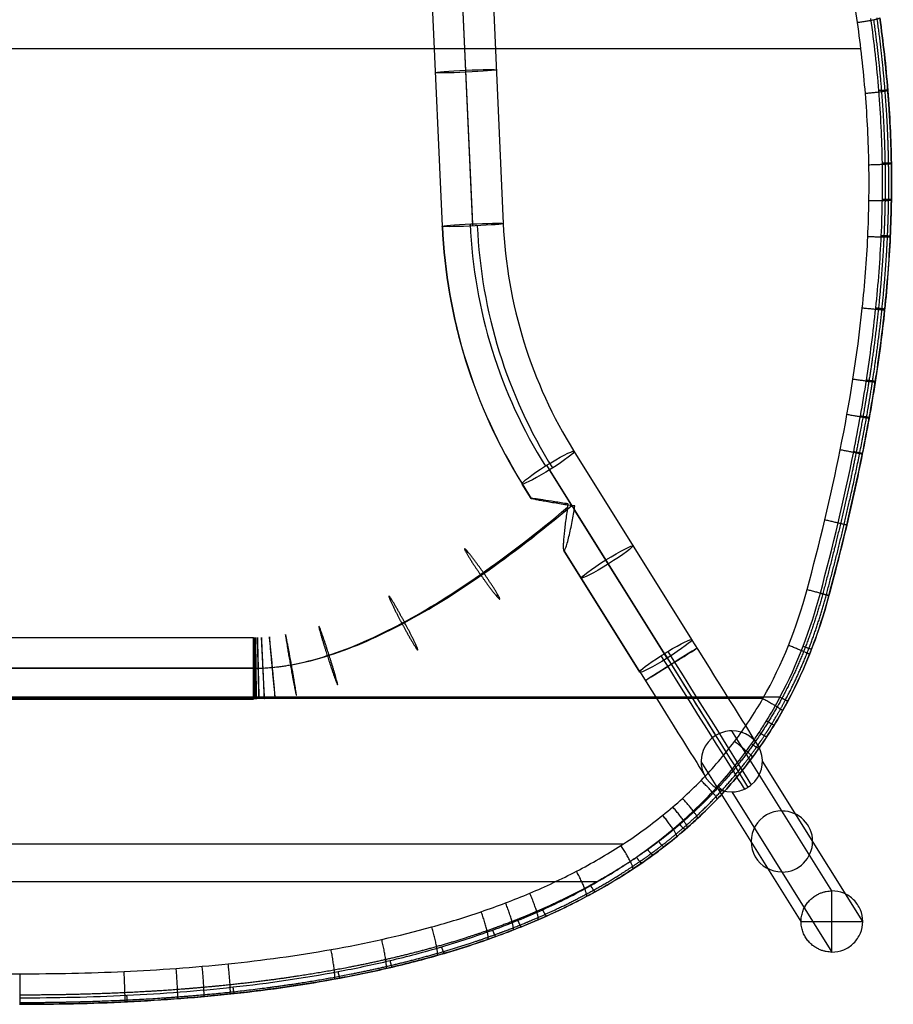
# Model space of a CAD drawing. Header units: millimetres. Extents: x 56.7 to 103.3, y 1 to 52.7.
# Tile 3 of 27: x 80.3 to 103, y 1 to 26.6. Entities that reach past the tile are written whole.
import ezdxf

# ---------------------------------------------------------------- set-up
doc = ezdxf.new("R2010")
doc.units = ezdxf.units.MM
doc.header["$MEASUREMENT"] = 0
doc.layers.add('Default', color=7, linetype='Continuous', true_color=0x000000)

msp = doc.modelspace()

# ---------------------------------------------------------------- linework, layer by layer
at = {"layer": 'Default', "color": 254, "true_color": 0xcad1ee}
for p, q in [((90.898, 29.268, 42.977), (91.254, 21.262, 43.256)), ((92.052, 21.325, 44.056), (91.696, 29.332, 43.776)), ((92.055, 21.269, 42.457), (91.699, 29.276, 42.177)), ((92.853, 21.333, 43.256), (92.497, 29.339, 42.977)), ((97.758, 10.498, 44.181), (94.694, 15.402, 43.675)), ((97.043, 10.133, 44.977), (93.979, 15.037, 44.472)), ((94.632, 13.991, 42.973), (94.052, 14.919, 42.878)), ((93.337, 14.554, 43.675), (93.573, 14.176, 43.714)), ((93.573, 14.176, 43.714), (93.34, 14.549, 43.675)), ((97.117, 10.015, 43.384), (94.697, 13.887, 42.984)), ((94.421, 12.819, 43.854), (96.401, 9.65, 44.181)), ((96.401, 9.65, 44.18), (94.421, 12.819, 43.854)), ((73.654, 10.55, 43.35), (86.346, 10.55, 43.35)), ((73.654, 9.75, 44.15), (86.346, 9.75, 44.15)), ((86.346, 9.75, 42.55), (73.654, 9.75, 42.55)), ((73.654, 8.95, 43.35), (86.346, 8.95, 43.35)), ((101.402, 3.952, 1.417), (98.796, 8.123, 41.475)), ((101.402, 3.952, 1.417), (98.796, 8.123, 41.475)), ((100.601, 3.156, 1.5), (97.998, 7.322, 41.506)), ((102.204, 3.156, 1.5), (99.594, 7.333, 41.609)), ((98.796, 6.532, 41.64), (101.402, 2.36, 1.583)), ((101.402, 2.36, 1.583), (101.402, 3.952, 1.417)), ((100.601, 3.156, 1.5), (102.204, 3.156, 1.5))]:
    msp.add_line(p, q, dxfattribs=at)
at = {"layer": 'Default', "color": 254, "true_color": 0xcad1ee, "extrusion": (-0.044374, 0.998406, -0.034865)}
for centre, start, end in [((-92.908, 43.829, 19.679), 0, 180), ((-92.908, 43.829, 19.681), 180, 0), ((-92.908, 43.829, 15.67), 0, 173.3793), ((-92.908, 43.829, 15.67), 180, 351.6169), ((-92.908, 43.829, 15.67), 173.3793, 180), ((-92.908, 43.829, 15.67), 355.1416, 0), ((-92.908, 43.829, 15.67), 353.3793, 355.1416), ((-92.908, 43.829, 15.67), 351.6169, 353.3793)]:
    msp.add_arc(centre, 0.8, start, end, dxfattribs=at)
at = {"layer": 'Default', "color": 254, "true_color": 0xcad1ee, "extrusion": (-0.116721, 0.029479, 0.992727)}
for centre, radius in [((-46.955, 101.075, 33.625), 12.975), ((-46.955, 101.075, 32.825), 12.2), ((-46.955, 101.075, 32.85), 13.8), ((-46.955, 101.075, 32.825), 13.8), ((-46.955, 101.075, 32.8), 13.8), ((-46.955, 101.075, 32.025), 12.975)]:
    msp.add_arc(centre, radius, 286.8347, 316.3832, dxfattribs=at)
at = {"layer": 'Default', "color": 254, "true_color": 0xcad1ee, "extrusion": (-0.527903, 0.844821, -0.087156)}
for centre, start, end in [((-87.667, 40.273, -40.784), 0, 175.2181), ((-87.667, 40.273, -40.784), 180, 353.4557), ((-87.667, 40.273, -40.784), 175.2181, 180), ((-87.667, 40.273, -40.784), 356.9805, 0), ((-87.667, 40.273, -40.784), 355.2181, 356.9805), ((-87.667, 40.273, -40.784), 353.4557, 355.2181), ((-87.667, 40.273, -43.701), 360, 180), ((-87.667, 40.273, -43.685), 180, 0), ((-87.667, 40.273, -46.588), 97.5946, 180), ((-87.667, 40.273, -46.588), 180, 270), ((-87.667, 40.273, -46.588), 0, 82.4054), ((-87.667, 40.273, -46.588), 270, 360), ((-87.667, 40.273, -46.588), 82.4054, 90), ((-87.667, 40.273, -46.588), 90, 97.5946)]:
    msp.add_arc(centre, 0.8, start, end, dxfattribs=at)
at = {"layer": 'Default', "color": 254, "true_color": 0xcad1ee, "extrusion": (1, -7.10543e-14, -8.88178e-15)}
msp.add_arc((9.75, 43.35, 86.346), 0.8, 270, 90, dxfattribs=at)
at = {"layer": 'Default', "color": 254, "true_color": 0xcad1ee, "extrusion": (-0.529919, 0.848048, 0)}
for start, end in [(97.5946, 270), (90, 97.5946)]:
    msp.add_arc((-87.667, 44.192, -43.162), 0.8, start, end, dxfattribs=at)
at = {"layer": 'Default', "color": 254, "true_color": 0xcad1ee, "extrusion": (0.848048, 0.529919, 0)}
for centre, radius in [((-43.162, 41.192, 88.46), 2.894), ((-43.162, 41.192, 87.561), 3.793), ((-43.162, 41.192, 87.772), 3.793), ((-43.162, 41.192, 86.874), 2.894)]:
    msp.add_arc(centre, radius, 85, 173, dxfattribs=at)
at = {"layer": 'Default', "color": 254, "true_color": 0xcad1ee, "extrusion": (0.848048, 0.529919, -5.88808e-15)}
msp.add_arc((-43.162, 41.192, 87.667), 3.8, 85, 173, dxfattribs=at)
at = {"layer": 'Default', "color": 254, "true_color": 0xcad1ee, "extrusion": (0.848048, 0.529919, -4.44461e-14)}
msp.add_arc((-43.162, 41.192, 87.667), 2.2, 85, 173, dxfattribs=at)
at = {"layer": 'Default', "color": 254, "true_color": 0xcad1ee, "extrusion": (1, 7.10543e-14, 8.88178e-15)}
msp.add_arc((9.75, 43.35, 86.346), 0.8, 90, 270, dxfattribs=at)
at = {"layer": 'Default', "color": 254, "true_color": 0xcad1ee, "extrusion": (-0.529919, 0.848048, -6.93889e-18)}
for start, end in [(270, 82.4054), (82.4054, 90)]:
    msp.add_arc((-87.667, 44.192, -43.162), 0.8, start, end, dxfattribs=at)
at = {"layer": 'Default', "color": 254, "true_color": 0xcad1ee, "extrusion": (-0.064581, 0.103351, 0.992546)}
for centre, start, end in [((-87.667, 50.861, 35.625), 270, 58.1923), ((-87.667, 50.861, 35.625), 238.1923, 270), ((-87.667, 50.861, 35.625), 97.5946, 238.1923), ((-87.667, 50.861, 35.625), 90, 97.5946), ((-87.667, 50.861, 35.625), 58.1923, 82.4054), ((-87.667, 50.861, 35.625), 82.4054, 90), ((-87.667, 50.861, 15.476), 238.1923, 58.1923), ((-87.667, 50.861, 15.401), 58.1923, 238.1923)]:
    msp.add_arc(centre, 0.8, start, end, dxfattribs=at)
at = {"layer": 'Default', "color": 254, "true_color": 0xcad1ee}
for points, knots in [([(102.07, 26.57, 45.265), (101.985, 27.181, 45.229), (101.877, 27.787, 45.19), (101.68, 28.689, 45.126), (101.607, 28.988, 45.104), (101.49, 29.434, 45.069), (101.449, 29.583, 45.058), (101.364, 29.879, 45.034), (101.319, 30.026, 45.022), (101.091, 30.758, 44.96), (100.882, 31.333, 44.907), (100.41, 32.457, 44.796), (100.146, 33.006, 44.738), (99.704, 33.81, 44.646), (99.55, 34.075, 44.614), (99.306, 34.467, 44.566), (99.222, 34.597, 44.55), (99.052, 34.853, 44.518), (98.966, 34.98, 44.501), (98.525, 35.606, 44.42), (98.147, 36.082, 44.353), (97.34, 36.987, 44.219), (96.912, 37.416, 44.152), (96.005, 38.226, 44.019), (95.526, 38.607, 43.953), (94.52, 39.323, 43.823), (94.001, 39.65, 43.76), (92.936, 40.249, 43.641), (92.39, 40.522, 43.585), (91.273, 41.016, 43.478), (90.701, 41.239, 43.429), (89.973, 41.487, 43.371), (89.826, 41.536, 43.36), (89.532, 41.629, 43.338), (89.384, 41.675, 43.327), (88.94, 41.806, 43.295), (88.643, 41.888, 43.275), (87.75, 42.115, 43.219), (87.151, 42.243, 43.185), (85.948, 42.459, 43.127), (85.343, 42.546, 43.102), (83.52, 42.753, 43.04), (82.294, 42.817, 43.016), (81.059, 42.817, 43.008)], [-0.2931112, -0.2931112, -0.2931112, -0.2931112, -0.2747917, -0.2747917, -0.265632, -0.265632, -0.2610521, -0.2610521, -0.2564723, -0.2564723, -0.2381528, -0.2381528, -0.2198334, -0.2198334, -0.2106736, -0.2106736, -0.2060938, -0.2060938, -0.2015139, -0.2015139, -0.1831945, -0.1831945, -0.164875, -0.164875, -0.1465556, -0.1465556, -0.1282361, -0.1282361, -0.1099167, -0.1099167, -0.0915972, -0.0915972, -0.0870174, -0.0870174, -0.0824375, -0.0824375, -0.0732778, -0.0732778, -0.0549583, -0.0549583, -0.0366389, -0.0366389, 0, 0, 0, 0]), ([(101.102, 11.707, 46.648), (101.428, 12.926, 46.656), (101.722, 14.153, 46.661), (102.031, 15.7, 46.657), (102.09, 16.01, 46.656), (102.201, 16.632, 46.652), (102.253, 16.944, 46.65), (102.398, 17.879, 46.641), (102.48, 18.504, 46.633), (102.611, 19.757, 46.611), (102.659, 20.385, 46.597), (102.703, 21.331, 46.571), (102.712, 21.647, 46.561), (102.722, 22.278, 46.541), (102.722, 22.593, 46.529), (102.706, 23.538, 46.493), (102.675, 24.166, 46.466), (102.575, 25.42, 46.404), (102.505, 26.046, 46.37), (102.419, 26.671, 46.333)], [0, 0, 0, 0, 0.0378521, 0.0378521, 0.0473151, 0.0473151, 0.0567781, 0.0567781, 0.0757041, 0.0757041, 0.0946302, 0.0946302, 0.1040932, 0.1040932, 0.1135562, 0.1135562, 0.1324822, 0.1324822, 0.1514083, 0.1514083, 0.1514083, 0.1514083]), ([(102.65, 26.691, 45.955), (102.738, 26.062, 45.991), (102.808, 25.431, 46.024), (102.909, 24.164, 46.084), (102.94, 23.529, 46.111), (102.956, 22.575, 46.147), (102.956, 22.256, 46.158), (102.946, 21.619, 46.178), (102.936, 21.3, 46.188), (102.891, 20.346, 46.213), (102.842, 19.712, 46.227), (102.71, 18.45, 46.25), (102.626, 17.822, 46.258), (102.48, 16.883, 46.267), (102.427, 16.57, 46.27), (102.315, 15.947, 46.274), (102.256, 15.637, 46.275), (102.07, 14.707, 46.278), (101.934, 14.092, 46.278), (101.644, 12.866, 46.276), (101.489, 12.255, 46.273), (101.326, 11.648, 46.27)], [-0.1522002, -0.1522002, -0.1522002, -0.1522002, -0.1331752, -0.1331752, -0.1141501, -0.1141501, -0.1046376, -0.1046376, -0.0951251, -0.0951251, -0.0761001, -0.0761001, -0.057075, -0.057075, -0.0475625, -0.0475625, -0.03805, -0.03805, -0.019025, -0.019025, 0.0000001, 0.0000001, 0.0000001, 0.0000001]), ([(101.326, 11.648, 46.451), (101.654, 12.871, 46.459), (101.949, 14.102, 46.464), (102.26, 15.655, 46.46), (102.319, 15.967, 46.459), (102.431, 16.591, 46.455), (102.483, 16.904, 46.453), (102.63, 17.844, 46.444), (102.712, 18.472, 46.436), (102.844, 19.733, 46.414), (102.893, 20.365, 46.4), (102.936, 21.317, 46.374), (102.946, 21.635, 46.364), (102.956, 22.27, 46.344), (102.955, 22.587, 46.332), (102.94, 23.538, 46.296), (102.909, 24.171, 46.269), (102.807, 25.433, 46.207), (102.737, 26.063, 46.173), (102.65, 26.691, 46.136)], [-0.1519186, -0.1519186, -0.1519186, -0.1519186, -0.1139389, -0.1139389, -0.104444, -0.104444, -0.0949491, -0.0949491, -0.0759593, -0.0759593, -0.0569694, -0.0569694, -0.0474745, -0.0474745, -0.0379796, -0.0379796, -0.0189898, -0.0189898, 0.0000001, 0.0000001, 0.0000001, 0.0000001]), ([(100.756, 11.804, 45.578), (101.08, 13.008, 45.586), (101.373, 14.218, 45.589), (101.865, 16.66, 45.582), (102.063, 17.892, 45.571), (102.259, 19.748, 45.537), (102.308, 20.368, 45.523), (102.366, 21.612, 45.489), (102.376, 22.236, 45.469), (102.355, 23.478, 45.421), (102.325, 24.099, 45.394), (102.225, 25.336, 45.334), (102.156, 25.954, 45.3), (102.07, 26.57, 45.265)], [-0.14915, -0.14915, -0.14915, -0.14915, -0.1118692, -0.1118692, -0.0745819, -0.0745819, -0.0559312, -0.0559312, -0.0372875, -0.0372875, -0.0186437, -0.0186437, 0, 0, 0, 0]), ([(57.842, 25.891, 45.303), (64.759, 25.891, 44.163), (72.145, 25.891, 43.596), (80, 25.891, 43.596), (87.855, 25.891, 43.596), (95.241, 25.891, 44.163), (102.158, 25.891, 45.303)], [0.553824, 0.553824, 0.553824, 0.553824, 22.895106, 22.895106, 22.895106, 45.236442, 45.236442, 45.236442, 45.236442]), ([(94.535, 14.031, 44.57), (94.415, 14.05, 44.556), (94.298, 14.069, 44.526), (94.076, 14.104, 44.437), (93.972, 14.12, 44.377), (93.789, 14.148, 44.228), (93.711, 14.159, 44.139), (93.602, 14.174, 43.937), (93.572, 14.178, 43.826), (93.573, 14.176, 43.714)], [-0.02928235, -0.02928235, -0.02928235, -0.02928235, -0.0257784, -0.0257784, -0.02227193, -0.02227193, -0.01876711, -0.01876711, -0.01524919, -0.01524919, -0.01524919, -0.01524919]), ([(93.573, 14.176, 43.714), (93.575, 14.174, 43.596), (93.61, 14.166, 43.484), (93.705, 14.148, 43.335), (93.743, 14.141, 43.29), (93.828, 14.125, 43.207), (93.876, 14.117, 43.171), (94.03, 14.09, 43.075), (94.145, 14.07, 43.03), (94.386, 14.031, 42.975), (94.511, 14.01, 42.966), (94.635, 13.991, 42.974)], [-0.01524919, -0.01524919, -0.01524919, -0.01524919, -0.01160776, -0.01160776, -0.00980268, -0.00980268, -0.00799666, -0.00799666, -0.00437709, -0.00437709, -0.00075855, -0.00075855, -0.00075855, -0.00075855]), ([(86.346, 9.75, 42.55), (86.356, 9.75, 42.55), (86.367, 9.75, 42.55), (86.387, 9.75, 42.55), (86.398, 9.75, 42.55), (86.429, 9.751, 42.55), (86.449, 9.751, 42.55), (86.511, 9.753, 42.55), (86.552, 9.754, 42.551), (86.676, 9.76, 42.551), (86.758, 9.766, 42.552), (87.005, 9.789, 42.554), (87.17, 9.812, 42.556), (87.662, 9.899, 42.565), (87.989, 9.984, 42.574), (88.967, 10.297, 42.605), (89.617, 10.586, 42.634), (90.945, 11.297, 42.705), (91.623, 11.719, 42.747), (93.053, 12.719, 42.847), (93.805, 13.296, 42.904), (94.635, 13.991, 42.974)], [0.4009111, 0.4009111, 0.4009111, 0.4009111, 0.4032513, 0.4032513, 0.4055915, 0.4055915, 0.4102719, 0.4102719, 0.4196326, 0.4196326, 0.4383541, 0.4383541, 0.4757972, 0.4757972, 0.5506833, 0.5506833, 0.7004555, 0.7004555, 0.8502278, 0.8502278, 0.9976724, 0.9976724, 0.9976724, 0.9976724]), ([(86.346, 9.75, 44.15), (86.356, 9.75, 44.15), (86.366, 9.75, 44.15), (86.386, 9.75, 44.15), (86.396, 9.75, 44.15), (86.426, 9.751, 44.15), (86.446, 9.751, 44.15), (86.506, 9.752, 44.15), (86.546, 9.754, 44.151), (86.666, 9.76, 44.151), (86.746, 9.765, 44.152), (86.986, 9.788, 44.154), (87.146, 9.81, 44.156), (87.626, 9.895, 44.165), (87.946, 9.978, 44.173), (88.907, 10.286, 44.204), (89.549, 10.571, 44.232), (90.863, 11.274, 44.302), (91.536, 11.693, 44.344), (92.954, 12.685, 44.443), (93.698, 13.255, 44.5), (94.521, 13.943, 44.569)], [0.4009111, 0.4009111, 0.4009111, 0.4009111, 0.4032513, 0.4032513, 0.4055915, 0.4055915, 0.4102719, 0.4102719, 0.4196326, 0.4196326, 0.4383542, 0.4383542, 0.4757972, 0.4757972, 0.5506833, 0.5506833, 0.7004556, 0.7004556, 0.8502278, 0.8502278, 0.9969566, 0.9969566, 0.9969566, 0.9969566]), ([(86.346, 9.75, 44.15), (86.356, 9.75, 44.15), (86.366, 9.75, 44.15), (86.386, 9.75, 44.15), (86.396, 9.75, 44.15), (86.426, 9.751, 44.15), (86.446, 9.751, 44.15), (86.506, 9.752, 44.15), (86.546, 9.754, 44.151), (86.666, 9.76, 44.151), (86.746, 9.765, 44.152), (86.986, 9.788, 44.154), (87.146, 9.81, 44.156), (87.626, 9.895, 44.165), (87.946, 9.978, 44.173), (88.907, 10.286, 44.204), (89.549, 10.571, 44.232), (90.863, 11.274, 44.302), (91.536, 11.693, 44.344), (92.954, 12.685, 44.443), (93.698, 13.255, 44.5), (94.521, 13.943, 44.569)], [0.4009111, 0.4009111, 0.4009111, 0.4009111, 0.4032513, 0.4032513, 0.4055915, 0.4055915, 0.4102719, 0.4102719, 0.4196326, 0.4196326, 0.4383541, 0.4383541, 0.4757972, 0.4757972, 0.5506833, 0.5506833, 0.7004555, 0.7004555, 0.8502278, 0.8502278, 0.9969566, 0.9969566, 0.9969566, 0.9969566]), ([(94.521, 13.943, 44.569), (94.502, 13.819, 44.565), (94.484, 13.696, 44.548), (94.461, 13.517, 44.502), (94.453, 13.458, 44.484), (94.44, 13.344, 44.439), (94.434, 13.289, 44.414), (94.424, 13.183, 44.354), (94.419, 13.133, 44.321), (94.412, 13.04, 44.246), (94.41, 12.997, 44.205), (94.407, 12.886, 44.069), (94.411, 12.835, 43.965), (94.421, 12.819, 43.854)], [0.00087178, 0.00087178, 0.00087178, 0.00087178, 0.00448674, 0.00448674, 0.00629593, 0.00629593, 0.00810441, 0.00810441, 0.00989816, 0.00989816, 0.01169087, 0.01169087, 0.01530654, 0.01530654, 0.01530654, 0.01530654]), ([(94.421, 12.819, 43.854), (94.427, 12.809, 43.787), (94.436, 12.812, 43.719), (94.456, 12.843, 43.586), (94.468, 12.872, 43.521), (94.495, 12.948, 43.402), (94.51, 12.996, 43.347), (94.539, 13.105, 43.25), (94.554, 13.165, 43.208), (94.598, 13.355, 43.099), (94.626, 13.492, 43.052), (94.674, 13.75, 42.993), (94.695, 13.871, 42.982), (94.712, 13.978, 42.98)], [0.01530654, 0.01530654, 0.01530654, 0.01530654, 0.01737893, 0.01737893, 0.01945062, 0.01945062, 0.02152148, 0.02152148, 0.02359187, 0.02359187, 0.02773237, 0.02773237, 0.0318731, 0.0318731, 0.0318731, 0.0318731]), ([(100.051, 9, 46.583), (93.764, 9, 45.652), (87.081, 9, 45.186), (72.919, 9, 45.186), (66.236, 9, 45.652), (59.949, 9, 46.583)], [-0.8733288, -0.8733288, -0.8733288, -0.8733288, -0.5, -0.5, -0.1266712, -0.1266712, -0.1266712, -0.1266712]), ([(80.258, 1.17, 44.804), (81.192, 1.17, 44.806), (82.124, 1.19, 44.819), (83.977, 1.281, 44.868), (84.899, 1.35, 44.905), (86.733, 1.552, 45.003), (87.645, 1.683, 45.064), (89.002, 1.939, 45.175), (89.453, 2.034, 45.215), (90.352, 2.247, 45.301), (90.799, 2.365, 45.347), (91.689, 2.628, 45.444), (92.132, 2.773, 45.496), (92.792, 3.015, 45.577), (93.012, 3.099, 45.604), (93.447, 3.276, 45.661), (93.662, 3.368, 45.689), (94.301, 3.657, 45.775), (94.718, 3.866, 45.834), (95.532, 4.32, 45.951), (95.929, 4.566, 46.011), (96.411, 4.9, 46.083), (96.506, 4.968, 46.098), (96.696, 5.108, 46.127), (96.791, 5.179, 46.141), (97.07, 5.396, 46.183), (97.251, 5.545, 46.211), (97.781, 6.006, 46.291), (98.115, 6.333, 46.342), (98.743, 7.027, 46.432), (99.036, 7.394, 46.472), (99.376, 7.88, 46.514), (99.443, 7.978, 46.522), (99.573, 8.177, 46.537), (99.637, 8.278, 46.544), (99.822, 8.582, 46.563), (99.94, 8.789, 46.574), (100.051, 9, 46.583)], [0, 0, 0, 0, 0.0277143, 0.0277143, 0.0554286, 0.0554286, 0.083143, 0.083143, 0.0970001, 0.0970001, 0.1108573, 0.1108573, 0.1247145, 0.1247145, 0.131643, 0.131643, 0.1385716, 0.1385716, 0.1524288, 0.1524288, 0.1662859, 0.1662859, 0.1697502, 0.1697502, 0.1732145, 0.1732145, 0.1801431, 0.1801431, 0.1940003, 0.1940003, 0.2078574, 0.2078574, 0.2113217, 0.2113217, 0.214786, 0.214786, 0.2217146, 0.2217146, 0.2217146, 0.2217146]), ([(99.608, 8.965, 45.509), (93.44, 8.965, 44.627), (86.904, 8.965, 44.187), (80, 8.965, 44.187), (73.096, 8.965, 44.187), (66.56, 8.965, 44.627), (60.392, 8.965, 45.509)], [-0.8617736, -0.8617736, -0.8617736, -0.8617736, -0.5, -0.5, -0.5, -0.1382264, -0.1382264, -0.1382264, -0.1382264]), ([(80.258, 1, 44.607), (81.197, 1, 44.608), (82.132, 1.02, 44.621), (83.995, 1.111, 44.67), (84.923, 1.18, 44.707), (86.768, 1.381, 44.805), (87.686, 1.512, 44.866), (89.054, 1.768, 44.977), (89.509, 1.863, 45.017), (90.414, 2.077, 45.103), (90.866, 2.195, 45.149), (91.765, 2.459, 45.246), (92.212, 2.604, 45.297), (92.88, 2.847, 45.378), (93.102, 2.932, 45.406), (93.542, 3.109, 45.462), (93.76, 3.202, 45.491), (94.407, 3.492, 45.577), (94.83, 3.702, 45.635), (95.656, 4.16, 45.753), (96.059, 4.408, 45.812), (96.549, 4.746, 45.885), (96.646, 4.815, 45.899), (96.839, 4.956, 45.928), (96.935, 5.028, 45.943), (97.219, 5.247, 45.985), (97.404, 5.398, 46.013), (97.943, 5.865, 46.093), (98.284, 6.196, 46.143), (98.923, 6.899, 46.234), (99.222, 7.271, 46.274), (99.569, 7.763, 46.316), (99.637, 7.863, 46.324), (99.77, 8.065, 46.339), (99.835, 8.167, 46.346), (100.024, 8.476, 46.365), (100.144, 8.686, 46.377), (100.257, 8.899, 46.386)], [-0.2303113, -0.2303113, -0.2303113, -0.2303113, -0.2015224, -0.2015224, -0.1727335, -0.1727335, -0.1439446, -0.1439446, -0.1295501, -0.1295501, -0.1151556, -0.1151556, -0.1007612, -0.1007612, -0.093564, -0.093564, -0.0863667, -0.0863667, -0.0719723, -0.0719723, -0.0575778, -0.0575778, -0.0539792, -0.0539792, -0.0503806, -0.0503806, -0.0431834, -0.0431834, -0.0287889, -0.0287889, -0.0143945, -0.0143945, -0.0107958, -0.0107958, -0.0071972, -0.0071972, 0, 0, 0, 0]), ([(80.259, 1.795, 43.885), (81.166, 1.795, 43.886), (82.072, 1.814, 43.898), (83.881, 1.897, 43.943), (84.786, 1.961, 43.977), (86.587, 2.148, 44.067), (87.481, 2.269, 44.123), (89.249, 2.583, 44.257), (90.124, 2.776, 44.335), (91.419, 3.135, 44.466), (91.847, 3.267, 44.513), (92.698, 3.558, 44.61), (93.121, 3.719, 44.66), (93.952, 4.069, 44.764), (94.358, 4.259, 44.817), (95.15, 4.672, 44.923), (95.537, 4.895, 44.977), (96.286, 5.379, 45.082), (96.65, 5.64, 45.134), (97.175, 6.064, 45.208), (97.347, 6.212, 45.232), (97.679, 6.514, 45.279), (97.84, 6.67, 45.301), (98.308, 7.15, 45.364), (98.598, 7.487, 45.402), (99.136, 8.198, 45.465), (99.383, 8.572, 45.491), (99.608, 8.965, 45.509)], [-0.2158807, -0.2158807, -0.2158807, -0.2158807, -0.1888956, -0.1888956, -0.1619105, -0.1619105, -0.1349254, -0.1349254, -0.1079403, -0.1079403, -0.0944478, -0.0944478, -0.0809552, -0.0809552, -0.0674627, -0.0674627, -0.0539701, -0.0539701, -0.0404776, -0.0404776, -0.0337313, -0.0337313, -0.026985, -0.026985, -0.0134925, -0.0134925, 0.0000001, 0.0000001, 0.0000001, 0.0000001]), ([(100.119, 8.646, 46.201), (99.881, 8.223, 46.183), (99.619, 7.82, 46.158), (99.05, 7.052, 46.096), (98.742, 6.687, 46.058), (98.248, 6.17, 45.995), (98.078, 6.002, 45.973), (97.815, 5.758, 45.939), (97.726, 5.677, 45.927), (97.545, 5.519, 45.903), (97.454, 5.442, 45.89), (96.993, 5.061, 45.829), (96.611, 4.781, 45.777), (95.827, 4.263, 45.672), (95.424, 4.025, 45.618), (94.6, 3.586, 45.512), (94.179, 3.385, 45.459), (93.535, 3.106, 45.381), (93.318, 3.017, 45.356), (92.883, 2.848, 45.305), (92.665, 2.767, 45.28), (92.009, 2.537, 45.208), (91.569, 2.399, 45.161), (90.685, 2.147, 45.073), (90.241, 2.034, 45.032), (89.349, 1.829, 44.954), (88.902, 1.738, 44.918), (87.553, 1.492, 44.817), (86.647, 1.366, 44.76), (85.507, 1.245, 44.704), (85.279, 1.222, 44.694), (84.822, 1.181, 44.674), (84.594, 1.163, 44.665), (83.91, 1.111, 44.639), (83.453, 1.084, 44.625), (82.084, 1.019, 44.591), (81.171, 1, 44.58), (80.258, 1, 44.578)], [-0.2238666, -0.2238666, -0.2238666, -0.2238666, -0.209875, -0.209875, -0.1958833, -0.1958833, -0.1888875, -0.1888875, -0.1853895, -0.1853895, -0.1818916, -0.1818916, -0.1679, -0.1679, -0.1539083, -0.1539083, -0.1399166, -0.1399166, -0.1329208, -0.1329208, -0.125925, -0.125925, -0.1119333, -0.1119333, -0.0979416, -0.0979416, -0.0839499, -0.0839499, -0.0559666, -0.0559666, -0.0489708, -0.0489708, -0.0419749, -0.0419749, -0.0279833, -0.0279833, 0.0000001, 0.0000001, 0.0000001, 0.0000001]), ([(64.02, 5.182, 45.039), (69.107, 5.182, 44.466), (74.434, 5.182, 44.18), (80, 5.182, 44.18), (85.566, 5.182, 44.18), (90.893, 5.182, 44.466), (95.98, 5.182, 45.039)], [4.058564, 4.058564, 4.058564, 4.058564, 19.953834, 19.953834, 19.953834, 35.849108, 35.849108, 35.849108, 35.849108]), ([(64.69, 4.198, 45.92), (69.569, 4.198, 45.392), (74.672, 4.198, 45.129), (85.328, 4.198, 45.129), (90.431, 4.198, 45.392), (95.31, 4.198, 45.92)], [11.680927, 11.680927, 11.680927, 11.680927, 26.645021, 26.645021, 41.60911, 41.60911, 41.60911, 41.60911]), ([(101.402, 2.36, 1.583), (101.507, 2.36, 1.583), (101.612, 2.381, 1.581), (101.806, 2.461, 1.572), (101.895, 2.52, 1.566), (102.006, 2.63, 1.555), (102.04, 2.671, 1.551), (102.098, 2.757, 1.542), (102.123, 2.803, 1.537), (102.183, 2.948, 1.522), (102.204, 3.052, 1.511), (102.204, 3.26, 1.489), (102.183, 3.365, 1.478), (102.123, 3.509, 1.463), (102.098, 3.555, 1.458), (102.04, 3.642, 1.449), (102.006, 3.682, 1.445), (101.895, 3.793, 1.434), (101.806, 3.852, 1.428), (101.612, 3.931, 1.419), (101.507, 3.952, 1.417), (101.402, 3.952, 1.417)], [-4.712389, -4.712389, -4.712389, -4.712389, -4.319698, -4.319698, -3.927007, -3.927007, -3.730659, -3.730659, -3.53431, -3.53431, -3.141593, -3.141593, -2.748881, -2.748881, -2.552531, -2.552531, -2.356181, -2.356181, -1.96349, -1.96349, -1.570796, -1.570796, -1.570796, -1.570796])]:
    msp.add_open_spline(points, degree=3, knots=knots, dxfattribs=at)
for points, weights, knots in [([(101.258, 11.665, 46.603), (101.585, 12.888, 46.612), (101.881, 14.118, 46.616), (102.19, 15.669, 46.613), (102.249, 15.981, 46.611), (102.361, 16.604, 46.608), (102.413, 16.917, 46.606), (102.559, 17.856, 46.597), (102.642, 18.483, 46.589), (102.773, 19.742, 46.567), (102.822, 20.374, 46.553), (102.865, 21.324, 46.527), (102.875, 21.642, 46.517), (102.885, 22.276, 46.496), (102.884, 22.592, 46.485), (102.868, 23.542, 46.449), (102.837, 24.173, 46.421), (102.736, 25.434, 46.359), (102.666, 26.063, 46.325), (102.579, 26.69, 46.288)], [0.824193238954, 0.823654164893, 0.82316003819, 0.822672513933, 0.822581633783, 0.822415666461, 0.82234061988, 0.822143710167, 0.822049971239, 0.821960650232, 0.821965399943, 0.822060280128, 0.822106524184, 0.822228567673, 0.82230436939, 0.82257467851, 0.82281279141, 0.823379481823, 0.823707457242, 0.824059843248], [0, 0, 0, 0, 3.808855, 3.808855, 4.761069, 4.761069, 5.713283, 5.713283, 7.61771, 7.61771, 9.522138, 9.522138, 10.474351, 10.474351, 11.426565, 11.426565, 13.330993, 13.330993, 15.23542, 15.23542, 15.23542, 15.23542]), ([(102.487, 26.642, 45.501), (102.574, 26.018, 45.537), (102.644, 25.391, 45.571), (102.744, 24.134, 45.632), (102.774, 23.504, 45.659), (102.79, 22.557, 45.695), (102.79, 22.242, 45.706), (102.78, 21.609, 45.726), (102.77, 21.293, 45.736), (102.725, 20.346, 45.762), (102.676, 19.717, 45.776), (102.545, 18.464, 45.798), (102.462, 17.839, 45.806), (102.315, 16.906, 45.815), (102.263, 16.595, 45.817), (102.152, 15.975, 45.821), (102.093, 15.666, 45.822), (101.907, 14.742, 45.825), (101.772, 14.128, 45.824), (101.481, 12.907, 45.822), (101.327, 12.299, 45.819), (101.164, 11.694, 45.815)], [0.880038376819, 0.880334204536, 0.880609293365, 0.881084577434, 0.881284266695, 0.881511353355, 0.8815751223, 0.881678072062, 0.881717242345, 0.88179837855, 0.88180396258, 0.88173336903, 0.881657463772, 0.881496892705, 0.881435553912, 0.881299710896, 0.881225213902, 0.880985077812, 0.880802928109, 0.880407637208, 0.880194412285, 0.879970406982], [0, 0, 0, 0, 1.902412, 1.902412, 3.804825, 3.804825, 4.756031, 4.756031, 5.707237, 5.707237, 7.609649, 7.609649, 9.512061, 9.512061, 10.463268, 10.463268, 11.414474, 11.414474, 13.316886, 13.316886, 15.219298, 15.219298, 15.219298, 15.219298]), ([(80.258, 1.048, 44.737), (81.195, 1.048, 44.738), (82.129, 1.069, 44.751), (83.988, 1.159, 44.801), (84.913, 1.229, 44.838), (86.754, 1.429, 44.937), (87.67, 1.56, 44.998), (89.033, 1.816, 45.11), (89.487, 1.911, 45.15), (90.39, 2.124, 45.236), (90.84, 2.242, 45.283), (91.735, 2.505, 45.381), (92.181, 2.651, 45.433), (92.846, 2.892, 45.515), (93.068, 2.977, 45.543), (93.506, 3.154, 45.599), (93.723, 3.247, 45.628), (94.368, 3.536, 45.715), (94.789, 3.746, 45.774), (95.611, 4.202, 45.894), (96.013, 4.45, 45.954), (96.5, 4.786, 46.027), (96.597, 4.854, 46.042), (96.789, 4.994, 46.071), (96.884, 5.066, 46.086), (97.167, 5.285, 46.129), (97.351, 5.435, 46.157), (97.889, 5.901, 46.239), (98.228, 6.231, 46.29), (98.865, 6.932, 46.382), (99.163, 7.303, 46.423), (99.508, 7.793, 46.465), (99.575, 7.893, 46.473), (99.708, 8.094, 46.489), (99.772, 8.196, 46.496), (99.961, 8.504, 46.516), (100.08, 8.714, 46.528), (100.193, 8.927, 46.537)], [0.879465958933, 0.879461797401, 0.879298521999, 0.878562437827, 0.877990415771, 0.876318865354, 0.875219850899, 0.873053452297, 0.872244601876, 0.870427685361, 0.869419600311, 0.867174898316, 0.865938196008, 0.863888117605, 0.86317120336, 0.861681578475, 0.860907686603, 0.858499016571, 0.856776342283, 0.853115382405, 0.851176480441, 0.848651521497, 0.848141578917, 0.847113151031, 0.846593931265, 0.845033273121, 0.843987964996, 0.840862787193, 0.838792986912, 0.83483984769, 0.832957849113, 0.830825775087, 0.830409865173, 0.829605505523, 0.829216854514, 0.828093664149, 0.827401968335, 0.826771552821], [0, 0, 0, 0, 2.834495, 2.834495, 5.668989, 5.668989, 8.503484, 8.503484, 9.920731, 9.920731, 11.337978, 11.337978, 12.755225, 12.755225, 13.463849, 13.463849, 14.172473, 14.172473, 15.58972, 15.58972, 17.006967, 17.006967, 17.361279, 17.361279, 17.715591, 17.715591, 18.424214, 18.424214, 19.841462, 19.841462, 21.258709, 21.258709, 21.613021, 21.613021, 21.967332, 21.967332, 22.675956, 22.675956, 22.675956, 22.675956]), ([(99.978, 8.746, 45.743), (99.745, 8.334, 45.723), (99.489, 7.941, 45.696), (98.933, 7.192, 45.63), (98.632, 6.837, 45.59), (98.149, 6.332, 45.524), (97.982, 6.169, 45.5), (97.725, 5.93, 45.464), (97.638, 5.851, 45.451), (97.46, 5.697, 45.426), (97.371, 5.621, 45.413), (96.918, 5.247, 45.348), (96.543, 4.973, 45.294), (95.77, 4.465, 45.184), (95.373, 4.231, 45.128), (94.559, 3.799, 45.017), (94.142, 3.6, 44.962), (93.505, 3.326, 44.881), (93.29, 3.238, 44.854), (92.859, 3.071, 44.801), (92.642, 2.991, 44.776), (91.991, 2.763, 44.7), (91.553, 2.626, 44.652), (90.674, 2.377, 44.561), (90.232, 2.265, 44.518), (89.343, 2.063, 44.437), (88.897, 1.972, 44.4), (87.55, 1.728, 44.296), (86.646, 1.603, 44.238), (85.508, 1.483, 44.18), (85.28, 1.461, 44.169), (84.824, 1.42, 44.149), (84.596, 1.401, 44.139), (83.911, 1.35, 44.113), (83.455, 1.323, 44.099), (82.085, 1.259, 44.064), (81.172, 1.24, 44.052), (80.259, 1.24, 44.051)], [0.877565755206, 0.876473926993, 0.875178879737, 0.872261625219, 0.870639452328, 0.868048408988, 0.867158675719, 0.865797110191, 0.865338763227, 0.864415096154, 0.863950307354, 0.861629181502, 0.859771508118, 0.856151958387, 0.854389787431, 0.85101892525, 0.849409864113, 0.847133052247, 0.846395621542, 0.844977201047, 0.84429521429, 0.84232914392, 0.841125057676, 0.838916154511, 0.837911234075, 0.83608407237, 0.835261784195, 0.833043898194, 0.831896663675, 0.83080016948, 0.830597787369, 0.83022583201, 0.830056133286, 0.829592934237, 0.829345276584, 0.828764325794, 0.828592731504, 0.828588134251], [0, 0, 0, 0, 1.400948, 1.400948, 2.801896, 2.801896, 3.50237, 3.50237, 3.852608, 3.852608, 4.202845, 4.202845, 5.603793, 5.603793, 7.004741, 7.004741, 8.405689, 8.405689, 9.106163, 9.106163, 9.806637, 9.806637, 11.207586, 11.207586, 12.608534, 12.608534, 14.009482, 14.009482, 16.811378, 16.811378, 17.511852, 17.511852, 18.212326, 18.212326, 19.613275, 19.613275, 22.415171, 22.415171, 22.415171, 22.415171])]:
    msp.add_rational_spline(points, weights, degree=3, knots=knots, dxfattribs=at)
for points, weights, degree in [([(102.07, 26.57, 45.265), (102.655, 26.657, 45.357), (102.65, 26.691, 45.955)], [1, 0.760076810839, 0.999999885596], 2), ([(102.858, 24.798, 46.054), (102.861, 24.769, 45.459), (102.275, 24.717, 45.364)], [1, 0.761693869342, 1.00000000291], 2), ([(102.858, 24.802, 46.238), (102.857, 24.813, 46.474), (102.625, 24.793, 46.435)], [1, 0.646192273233, 1], 2), ([(102.95, 22.893, 46.135), (102.951, 22.87, 45.542), (102.366, 22.857, 45.445)], [1, 0.76287131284, 1.00000000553], 2), ([(102.95, 22.904, 46.32), (102.95, 22.913, 46.557), (102.716, 22.908, 46.517)], [1, 0.644788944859, 1], 2), ([(102.951, 21.938, 46.168), (102.95, 21.918, 45.576), (102.366, 21.924, 45.478)], [1, 0.763253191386, 1.00000000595], 2), ([(102.951, 21.953, 46.354), (102.951, 21.96, 46.591), (102.717, 21.963, 46.551)], [1, 0.644335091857, 1], 2), ([(102.921, 20.982, 46.196), (102.92, 20.966, 45.604), (102.337, 20.99, 45.506)], [1, 0.763488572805, 1.00000000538], 2), ([(102.922, 21, 46.383), (102.922, 21.006, 46.62), (102.688, 21.016, 46.58)], [1, 0.6440573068, 1], 2), ([(102.776, 19.081, 46.239), (102.775, 19.07, 45.647), (102.194, 19.13, 45.548)], [1, 0.763537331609, 1], 2), ([(102.778, 19.103, 46.425), (102.779, 19.107, 46.663), (102.546, 19.13, 46.622)], [1, 0.644010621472, 1], 2), ([(102.529, 17.196, 46.264), (102.528, 17.19, 45.671), (101.95, 17.279, 45.574)], [1, 0.763100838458, 0.99999998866], 2), ([(102.532, 17.218, 46.45), (102.532, 17.22, 46.687), (102.301, 17.255, 46.647)], [1, 0.644549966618, 1], 2), ([(102.371, 16.259, 46.272), (102.371, 16.255, 45.678), (101.794, 16.358, 45.581)], [1, 0.762735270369, 0.999999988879], 2), ([(102.375, 16.279, 46.457), (102.375, 16.28, 46.694), (102.145, 16.321, 46.654)], [1, 0.644997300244, 1], 2), ([(102.194, 15.327, 46.276), (102.194, 15.325, 45.682), (101.619, 15.44, 45.585)], [1, 0.76229033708, 0.999999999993], 2), ([(102.198, 15.345, 46.461), (102.198, 15.345, 46.697), (101.969, 15.391, 46.658)], [1, 0.645540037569, 1], 2), ([(101.789, 13.479, 46.277), (101.789, 13.48, 45.681), (101.217, 13.616, 45.586)], [1, 0.761235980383, 0.999949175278], 2), ([(92.344, 12.223, 42.797), (91.428, 13.535, 42.768), (91.337, 13.506, 44.365), (92.252, 12.194, 44.394)], [1, 0.333333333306, 0.333333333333, 1.00000000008], 3), ([(92.252, 12.194, 44.394), (93.168, 10.882, 44.423), (93.259, 10.911, 42.826), (92.344, 12.223, 42.797)], [0.999999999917, 0.333333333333, 0.333333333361, 1], 3), ([(100.756, 11.804, 45.578), (101.327, 11.651, 45.671), (101.326, 11.648, 46.27)], [1, 0.759940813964, 1], 2), ([(90.281, 10.941, 42.669), (89.527, 12.352, 42.65), (89.452, 12.333, 44.248), (90.206, 10.922, 44.267)], [1, 0.333333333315, 0.333333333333, 1.00000000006], 3), ([(101.164, 11.694, 45.815), (100.889, 10.668, 45.809), (100.504, 9.679, 45.785), (99.978, 8.746, 45.743)], [0.879970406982, 0.879552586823, 0.878782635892, 0.877565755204], 3), ([(100.193, 8.927, 46.537), (100.657, 9.799, 46.575), (101.003, 10.715, 46.596), (101.258, 11.665, 46.603)], [0.826771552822, 0.825508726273, 0.824673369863, 0.824193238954], 3), ([(101.102, 11.707, 46.648), (101.325, 11.646, 46.686), (101.326, 11.648, 46.451)], [1, 0.648386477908, 1], 2), ([(88.315, 10.088, 42.584), (87.828, 11.612, 42.576), (87.779, 11.605, 44.176), (88.266, 10.081, 44.183)], [1, 0.333333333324, 0.333333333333, 1.00000000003], 3), ([(90.206, 10.922, 44.267), (90.96, 9.511, 44.286), (91.035, 9.53, 42.688), (90.281, 10.941, 42.669)], [0.999999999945, 0.333333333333, 0.333333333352, 1], 3), ([(86.377, 9.75, 42.55), (86.367, 11.35, 42.55), (86.366, 11.35, 44.15), (86.376, 9.75, 44.15)], [1, 0.333333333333, 0.333333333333, 1], 3), ([(86.408, 9.75, 42.55), (86.389, 11.35, 42.55), (86.387, 11.35, 44.15), (86.406, 9.75, 44.15)], [1, 0.333333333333, 0.333333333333, 1], 3), ([(86.47, 9.752, 42.55), (86.431, 11.351, 42.55), (86.427, 11.351, 44.15), (86.466, 9.751, 44.15)], [1, 0.333333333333, 0.333333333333, 1], 3), ([(86.594, 9.756, 42.551), (86.517, 11.354, 42.551), (86.509, 11.354, 44.151), (86.586, 9.756, 44.151)], [1, 0.333333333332, 0.333333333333, 1], 3), ([(86.841, 9.774, 42.553), (86.691, 11.367, 42.552), (86.677, 11.366, 44.152), (86.826, 9.773, 44.152)], [1, 0.333333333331, 0.333333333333, 1.00000000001], 3), ([(87.334, 9.841, 42.559), (87.053, 11.416, 42.557), (87.025, 11.414, 44.157), (87.306, 9.838, 44.159)], [1, 0.333333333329, 0.333333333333, 1.00000000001], 3), ([(100.819, 10.114, 46.249), (100.824, 10.126, 45.647), (100.272, 10.349, 45.557)], [1, 0.758135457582, 1], 2), ([(100.87, 10.244, 46.43), (100.868, 10.239, 46.663), (100.653, 10.323, 46.627)], [1, 0.650377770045, 1], 2), ([(88.266, 10.081, 44.183), (88.754, 8.557, 44.191), (88.802, 8.564, 42.592), (88.315, 10.088, 42.584)], [0.999999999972, 0.333333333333, 0.333333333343, 1], 3), ([(86.376, 9.75, 44.15), (86.386, 8.15, 44.15), (86.387, 8.15, 42.55), (86.377, 9.75, 42.55)], [1, 0.333333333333, 0.333333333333, 1], 3), ([(86.406, 9.75, 44.15), (86.426, 8.15, 44.15), (86.428, 8.15, 42.55), (86.408, 9.75, 42.55)], [0.999999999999, 0.333333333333, 0.333333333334, 1], 3), ([(86.466, 9.751, 44.15), (86.505, 8.152, 44.15), (86.509, 8.152, 42.55), (86.47, 9.752, 42.55)], [0.999999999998, 0.333333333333, 0.333333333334, 1], 3), ([(86.586, 9.756, 44.151), (86.663, 8.158, 44.151), (86.67, 8.158, 42.551), (86.594, 9.756, 42.551)], [0.999999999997, 0.333333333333, 0.333333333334, 1], 3), ([(86.826, 9.773, 44.152), (86.975, 8.18, 44.153), (86.99, 8.18, 42.553), (86.841, 9.774, 42.553)], [0.999999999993, 0.333333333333, 0.333333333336, 1], 3), ([(87.306, 9.838, 44.159), (87.586, 8.263, 44.162), (87.614, 8.266, 42.562), (87.334, 9.841, 42.559)], [0.999999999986, 0.333333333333, 0.333333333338, 1], 3), ([(100.051, 9, 46.583), (100.253, 8.891, 46.617), (100.257, 8.899, 46.386)], [0.999999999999, 0.653543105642, 1], 2), ([(99.608, 8.965, 45.509), (100.131, 8.667, 45.594), (100.119, 8.646, 46.201)], [0.99999988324, 0.755131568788, 1], 2), ([(99.898, 8.27, 46.352), (99.891, 8.259, 46.581), (99.699, 8.379, 46.55)], [1, 0.657684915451, 1], 2), ([(99.703, 7.964, 46.331), (99.696, 7.952, 46.558), (99.508, 8.078, 46.529)], [1, 0.660015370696, 1], 2), ([(99.334, 7.436, 46.127), (99.36, 7.471, 45.506), (98.867, 7.843, 45.433)], [1, 0.747440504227, 1.00000000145], 2), ([(99.5, 7.665, 46.307), (99.491, 7.652, 46.533), (99.308, 7.782, 46.505)], [1, 0.662504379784, 1], 2), ([(98.413, 6.342, 46.016), (98.454, 6.385, 45.379), (97.996, 6.83, 45.322)], [1, 0.737824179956, 1.00000000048], 2), ([(98.604, 6.547, 46.188), (98.589, 6.531, 46.407), (98.429, 6.68, 46.387)], [1, 0.673632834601, 1], 2), ([(97.903, 5.839, 45.95), (97.951, 5.884, 45.303), (97.513, 6.363, 45.256)], [1, 0.732502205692, 0.999999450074], 2), ([(97.362, 5.365, 45.878), (97.417, 5.411, 45.221), (97, 5.923, 45.183)], [1, 0.726972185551, 0.999999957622], 2), ([(97.636, 5.598, 45.915), (97.688, 5.644, 45.263), (97.26, 6.139, 45.22)], [1, 0.729754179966, 0.999999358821], 2), ([(97.584, 5.553, 46.039), (97.566, 5.538, 46.25), (97.428, 5.699, 46.238)], [1, 0.685892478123, 1], 2), ([(96.219, 4.522, 45.724), (96.286, 4.566, 45.046), (95.911, 5.137, 45.029)], [1, 0.71592348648, 0.999999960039], 2), ([(97.03, 5.101, 45.957), (97.01, 5.085, 46.164), (96.884, 5.251, 46.155)], [1, 0.692147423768, 1], 2), ([(96.743, 4.885, 45.914), (96.722, 4.871, 46.119), (96.601, 5.038, 46.112)], [1, 0.695254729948, 1], 2), ([(96.451, 4.679, 45.87), (96.43, 4.664, 46.074), (96.314, 4.833, 46.069)], [1, 0.698313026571, 1], 2), ([(95.012, 3.806, 45.565), (95.085, 3.845, 44.867), (94.754, 4.465, 44.87)], [1, 0.705407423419, 1.00000257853], 2), ([(93.75, 3.199, 45.407), (93.826, 3.232, 44.689), (93.537, 3.894, 44.712)], [1, 0.695783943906, 1.00000007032], 2), ([(95.243, 3.931, 45.694), (95.221, 3.919, 45.891), (95.125, 4.093, 45.893)], [1, 0.709891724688, 1], 2), ([(101.402, 2.36, 1.583), (99.799, 2.36, 1.583), (99.799, 3.952, 1.417), (101.402, 3.952, 1.417)], [1, 0.333333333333, 0.333333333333, 1], 3), ([(93.101, 2.933, 45.33), (93.177, 2.962, 44.603), (92.908, 3.642, 44.635)], [1, 0.691373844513, 0.999997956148], 2), ([(92.446, 2.691, 45.256), (92.521, 2.717, 44.521), (92.273, 3.413, 44.561)], [1, 0.687280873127, 0.999997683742], 2), ([(93.976, 3.299, 45.519), (93.954, 3.289, 45.711), (93.875, 3.464, 45.718)], [1, 0.720209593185, 1], 2), ([(93.322, 3.021, 45.434), (93.301, 3.012, 45.623), (93.229, 3.188, 45.632)], [1, 0.724852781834, 1], 2), ([(91.127, 2.273, 45.117), (91.198, 2.293, 44.366), (90.987, 3.015, 44.423)], [1, 0.680041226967, 0.999999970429], 2), ([(92.657, 2.766, 45.351), (92.637, 2.759, 45.538), (92.572, 2.934, 45.55)], [1, 0.729142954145, 1], 2), ([(89.795, 1.931, 44.993), (89.86, 1.946, 44.229), (89.684, 2.69, 44.298)], [1, 0.674022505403, 0.999945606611], 2), ([(88.452, 1.656, 44.884), (88.509, 1.666, 44.109), (88.365, 2.426, 44.19)], [1, 0.669045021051, 0.99999991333], 2), ([(91.315, 2.327, 45.197), (91.297, 2.322, 45.38), (91.244, 2.497, 45.395)], [1, 0.736594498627, 1], 2), ([(85.735, 1.269, 44.715), (85.774, 1.273, 43.924), (85.687, 2.055, 44.022)], [1, 0.662038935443, 1.00000000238], 2), ([(89.962, 1.97, 45.06), (89.945, 1.966, 45.239), (89.902, 2.14, 45.258)], [1, 0.742672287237, 1], 2), ([(80.259, 1.795, 43.885), (80.259, 1, 43.776), (80.258, 1, 44.578)], [1, 0.657176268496, 1], 2), ([(82.997, 1.062, 44.614), (83.017, 1.063, 43.814), (82.977, 1.856, 43.921)], [1, 0.65830334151, 0.99999982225], 2), ([(84.366, 1.145, 44.656), (84.396, 1.148, 43.86), (84.333, 1.936, 43.963)], [1, 0.659803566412, 0.999999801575], 2), ([(85.051, 1.202, 44.684), (85.085, 1.205, 43.889), (85.01, 1.99, 43.99)], [1, 0.660823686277, 0.999999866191], 2), ([(88.598, 1.683, 44.94), (88.584, 1.68, 45.117), (88.55, 1.853, 45.138)], [1, 0.747551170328, 1], 2), ([(85.845, 1.281, 44.756), (85.836, 1.28, 44.93), (85.816, 1.451, 44.954)], [1, 0.754309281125, 1], 2), ([(83.064, 1.066, 44.646), (83.059, 1.065, 44.818), (83.05, 1.235, 44.843)], [1, 0.757860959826, 1], 2)]:
    msp.add_rational_spline(points, weights, degree=degree, dxfattribs=at)
for points, degree in [([(102.89, 20.429, 46.21), (103.001, 22.151, 46.21), (102.965, 23.759, 46.21), (102.81, 25.348, 46.21)], 3), ([(102.851, 19.887, 46.41), (102.851, 19.887, 46.316), (102.851, 19.887, 46.223)], 2), ([(94.521, 13.943, 44.569), (94.525, 13.973, 44.57), (94.53, 14.002, 44.57), (94.535, 14.031, 44.57)], 3), ([(94.712, 13.978, 42.98), (94.687, 13.983, 42.977), (94.661, 13.987, 42.975), (94.635, 13.991, 42.974)], 3), ([(99.608, 8.965, 45.509), (100.115, 9.861, 45.55), (100.488, 10.812, 45.573), (100.756, 11.804, 45.578)], 3), ([(100.051, 9, 46.583), (100.508, 9.86, 46.621), (100.85, 10.766, 46.642), (101.102, 11.707, 46.648)], 3), ([(101.326, 11.648, 46.27), (101.047, 10.606, 46.264), (100.655, 9.599, 46.242), (100.119, 8.646, 46.201)], 3), ([(100.257, 8.899, 46.386), (100.722, 9.774, 46.423), (101.07, 10.694, 46.444), (101.326, 11.648, 46.451)], 3), ([(101.326, 11.648, 46.27), (101.326, 11.648, 46.36), (101.326, 11.648, 46.451)], 2), ([(95.656, 4.169, 45.754), (95.656, 4.169, 45.701), (95.656, 4.169, 45.649)], 2), ([(93.94, 3.283, 45.515), (94.172, 3.386, 45.515), (94.397, 3.492, 45.515), (94.616, 3.601, 45.515)], 3), ([(79.741, 1.795, 43.885), (79.914, 1.795, 43.885), (80.086, 1.795, 43.885), (80.259, 1.795, 43.885)], 3)]:
    msp.add_open_spline(points, degree=degree, dxfattribs=at)

doc.saveas('drawing.dxf')
